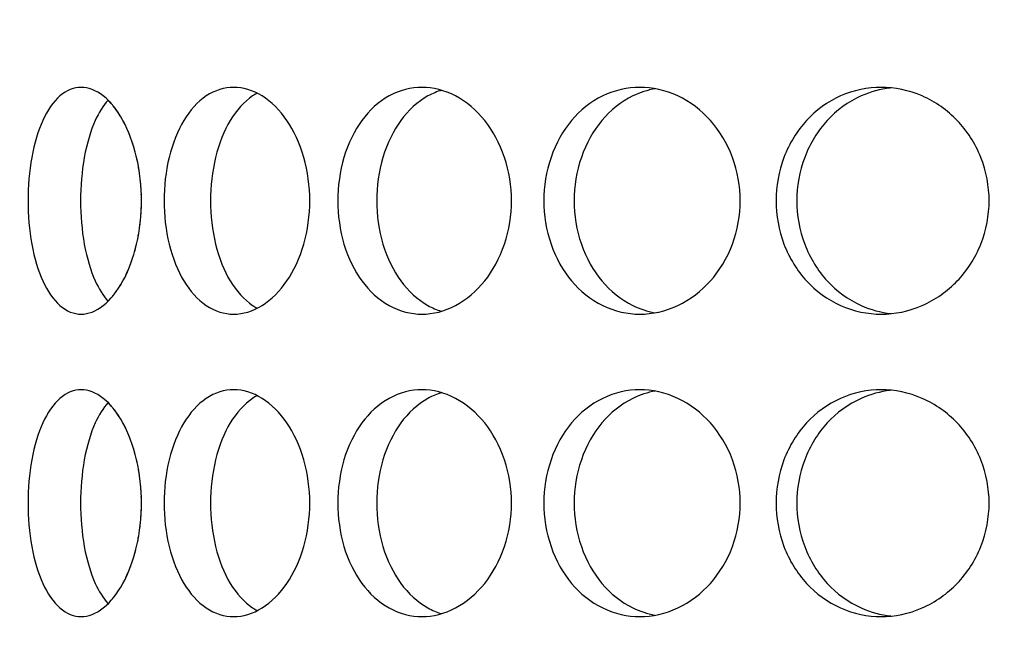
# Model space of a CAD drawing. Header units: millimetres. Extents: x 18 to 610, y -123 to 280.
# Tile 9 of 87: x 168.82 to 172.08, y 99.65 to 101.71. Entities that reach past the tile are written whole.
import ezdxf

# ---------------------------------------------------------------- set-up
doc = ezdxf.new("R2010")
doc.units = ezdxf.units.MM
doc.linetypes.add('SOLID', pattern=[0])
doc.styles.add('Arial', font='Arial.ttf', dxfattribs={"height": 5})
doc.dimstyles.get("Standard").update_dxf_attribs({"dimtxt": 5, "dimasz": 5, "dimexe": 0.18, "dimexo": 0.0625, "dimgap": 0.09, "dimtad": 0, "dimtih": 1, "dimtoh": 1, "dimdec": 4, "dimzin": 0, "dimdsep": 46, "dimtxsty": 'Arial', "dimcen": 0.09, "dimadec": 0, "dimazin": 0, "dimtfac": 1, "dimtdec": 4, "dimtofl": 0, "dimtmove": 0, "dimatfit": 3, "dimfxl": 0, "dimtolj": 1, "dimtzin": 0, "dimarcsym": 0})

# ---------------------------------------------------------------- blocks, each defined once
blk = doc.blocks.new('*D12')
at = {"color": 0, "lineweight": -2}
for p, q in [((161.3974, 270.3856), (53.8673, 270.3856)), ((55.2673, 59.0856), (55.2673, 265.3856)), ((173.3974, 54.0856), (53.8673, 54.0856))]:
    blk.add_line(p, q, dxfattribs=at)
at = {"color": 0}
for points in [[(56.1006, 265.3856), (54.4339, 265.3856), (55.2673, 270.3856)], [(54.4339, 59.0856), (56.1006, 59.0856), (55.2673, 54.0856)]]:
    blk.add_solid(points, dxfattribs=at)
at = {"layer": 'Defpoints', "color": 0}
for p in [(55.2673, 270.3856), (161.3974, 270.3856), (173.3974, 54.0856)]:
    blk.add_point(p, dxfattribs=at)
at = {"color": 0, "lineweight": 9, "insert": (50.2148, 162.2356), "char_height": 5, "attachment_point": 5, "rotation": 90, "style": 'Arial'}
blk.add_mtext('\\A1;216.3', dxfattribs=at)
blk = doc.blocks.new('BlockOfViews_6')
at = {"linetype": 'SOLID', "lineweight": 30, "extrusion": (0, 0, -1)}
blk.add_circle((-173.3974, 121.7856, -101.725), 39, dxfattribs=at)
at = {"linetype": 'SOLID', "lineweight": 30}
blk.add_circle((173.3974, 121.7856, 99.225), 36.115, dxfattribs=at)
at = {"linetype": 'SOLID', "lineweight": 9, "extrusion": (0, 0, -1)}
blk.add_arc((-173.3974, 121.7856, -99.225), 37.59, 265, 175, dxfattribs=at)
at = {"linetype": 'SOLID', "lineweight": 30, "extrusion": (0, 0, -1)}
blk.add_arc((-173.3974, 121.7856, -56.71), 27.1, 119.86988, 60.13012, dxfattribs=at)
at = {"color": 196, "linetype": 'SOLID', "lineweight": 9}
blk.add_open_spline([(156.6873, 101.683, 26.4511), (157.2069, 101.1404, 27.4447), (157.7604, 100.6196, 28.4398), (159.2809, 99.333, 31.0286), (160.297, 98.6076, 32.6232), (163.1089, 96.9362, 36.7633), (165.0028, 96.1209, 39.2993), (168.5531, 95.1281, 43.8204), (170.1633, 94.8504, 45.7968), (171.7844, 94.7403, 47.7678)], degree=3, knots=[-25.933077, -25.933077, -25.933077, -25.933077, -22.598524, -22.598524, -17.26324, -17.26324, -8.726784, -8.726784, -2.114462, -2.114462, -2.114462, -2.114462], dxfattribs=at)
at = {"linetype": 'SOLID', "lineweight": 30}
for points, knots in [([(168.8486, 101.1106, 37.6683), (168.8486, 101.1577, 37.6683), (168.8527, 101.208, 37.6768), (168.8695, 101.3003, 37.7113), (168.8823, 101.3425, 37.7372), (168.9126, 101.4091, 37.7966), (168.9321, 101.4379, 37.834), (168.976, 101.4762, 37.9153), (169.0005, 101.4856, 37.9592), (169.0476, 101.4856, 38.0408), (169.0733, 101.4762, 38.0839), (169.1218, 101.4379, 38.1626), (169.1445, 101.4091, 38.1982), (169.1808, 101.3425, 38.2541), (169.1968, 101.3003, 38.2782), (169.2182, 101.208, 38.31), (169.2236, 101.1577, 38.3178), (169.2236, 101.0635, 38.3178), (169.2182, 101.0133, 38.31), (169.1968, 100.9209, 38.2782), (169.1808, 100.8787, 38.2541), (169.1445, 100.8122, 38.1982), (169.1218, 100.7833, 38.1626), (169.0733, 100.745, 38.0839), (169.0476, 100.7356, 38.0408), (169.0005, 100.7356, 37.9592), (168.976, 100.745, 37.9153), (168.9321, 100.7833, 37.834), (168.9126, 100.8122, 37.7966), (168.8823, 100.8787, 37.7372), (168.8695, 100.9209, 37.7113), (168.8527, 101.0133, 37.6768), (168.8486, 101.0635, 37.6683), (168.8486, 101.1106, 37.6683)], [0, 0, 0, 0, 0.141313, 0.141313, 0.282627, 0.282627, 0.42394, 0.42394, 0.565253, 0.565253, 0.706567, 0.706567, 0.84788, 0.84788, 0.989193, 0.989193, 1.130507, 1.130507, 1.27182, 1.27182, 1.413133, 1.413133, 1.554447, 1.554447, 1.69576, 1.69576, 1.837073, 1.837073, 1.978386, 1.978386, 2.1197, 2.1197, 2.261013, 2.261013, 2.261013, 2.261013]), ([(169.2985, 101.1106, 38.4249), (169.2985, 101.1577, 38.4249), (169.304, 101.208, 38.4325), (169.3266, 101.3003, 38.4635), (169.3437, 101.3425, 38.4869), (169.3839, 101.4091, 38.5401), (169.4095, 101.4379, 38.5736), (169.4669, 101.4762, 38.6461), (169.4986, 101.4856, 38.685), (169.5592, 101.4856, 38.7572), (169.592, 101.4762, 38.7952), (169.6534, 101.4379, 38.8643), (169.682, 101.4091, 38.8954), (169.7274, 101.3425, 38.9441), (169.7474, 101.3003, 38.965), (169.774, 101.208, 38.9926), (169.7806, 101.1577, 38.9994), (169.7806, 101.0635, 38.9994), (169.774, 101.0133, 38.9926), (169.7474, 100.9209, 38.965), (169.7274, 100.8787, 38.9441), (169.682, 100.8122, 38.8954), (169.6534, 100.7833, 38.8643), (169.592, 100.745, 38.7952), (169.5592, 100.7356, 38.7572), (169.4986, 100.7356, 38.685), (169.4669, 100.745, 38.6461), (169.4095, 100.7833, 38.5736), (169.3839, 100.8122, 38.5401), (169.3437, 100.8787, 38.4869), (169.3266, 100.9209, 38.4635), (169.304, 101.0133, 38.4325), (169.2985, 101.0635, 38.4249), (169.2985, 101.1106, 38.4249)], [0, 0, 0, 0, 0.141313, 0.141313, 0.282627, 0.282627, 0.42394, 0.42394, 0.565253, 0.565253, 0.706567, 0.706567, 0.84788, 0.84788, 0.989193, 0.989193, 1.130507, 1.130507, 1.27182, 1.27182, 1.413133, 1.413133, 1.554447, 1.554447, 1.69576, 1.69576, 1.837073, 1.837073, 1.978386, 1.978386, 2.1197, 2.1197, 2.261013, 2.261013, 2.261013, 2.261013]), ([(169.8731, 101.1106, 39.0918), (169.8731, 101.1577, 39.0918), (169.8798, 101.208, 39.0984), (169.9074, 101.3003, 39.125), (169.9283, 101.3425, 39.145), (169.9771, 101.4091, 39.1905), (170.0082, 101.4379, 39.219), (170.0773, 101.4762, 39.2804), (170.1153, 101.4856, 39.3133), (170.1874, 101.4856, 39.3738), (170.2264, 101.4762, 39.4055), (170.2989, 101.4379, 39.4629), (170.3323, 101.4091, 39.4886), (170.3856, 101.3425, 39.5287), (170.4089, 101.3003, 39.5458), (170.4399, 101.208, 39.5684), (170.4476, 101.1577, 39.5739), (170.4476, 101.0635, 39.5739), (170.4399, 101.0133, 39.5684), (170.4089, 100.9209, 39.5458), (170.3856, 100.8787, 39.5287), (170.3323, 100.8122, 39.4886), (170.2989, 100.7833, 39.4629), (170.2264, 100.745, 39.4055), (170.1874, 100.7356, 39.3738), (170.1153, 100.7356, 39.3133), (170.0773, 100.745, 39.2804), (170.0082, 100.7833, 39.219), (169.9771, 100.8122, 39.1905), (169.9283, 100.8787, 39.145), (169.9074, 100.9209, 39.125), (169.8798, 101.0133, 39.0984), (169.8731, 101.0635, 39.0918), (169.8731, 101.1106, 39.0918)], [0, 0, 0, 0, 0.141313, 0.141313, 0.282627, 0.282627, 0.42394, 0.42394, 0.565253, 0.565253, 0.706567, 0.706567, 0.84788, 0.84788, 0.989193, 0.989193, 1.130507, 1.130507, 1.27182, 1.27182, 1.413133, 1.413133, 1.554447, 1.554447, 1.69576, 1.69576, 1.837073, 1.837073, 1.978386, 1.978386, 2.1197, 2.1197, 2.261013, 2.261013, 2.261013, 2.261013]), ([(170.217, 101.4764, 39.1366), (170.2014, 101.4717, 39.1231), (170.1861, 101.4652, 39.1096), (170.1368, 101.4379, 39.0657), (170.1058, 101.4091, 39.0371), (170.0571, 101.3425, 38.9915), (170.0363, 101.3003, 38.9715), (170.0087, 101.208, 38.9448), (170.002, 101.1577, 38.9382), (170.002, 101.1106, 38.9382)], [1.77681, 1.77681, 1.77681, 1.77681, 1.8371343, 1.8371343, 1.9784523, 1.9784523, 2.1197704, 2.1197704, 2.2610885, 2.2610885, 2.2610885, 2.2610885]), ([(170.5546, 101.1106, 39.6489), (170.5546, 101.1577, 39.6489), (170.5624, 101.208, 39.6542), (170.5943, 101.3003, 39.6756), (170.6183, 101.3425, 39.6917), (170.6742, 101.4091, 39.728), (170.7098, 101.4379, 39.7507), (170.7885, 101.4762, 39.7991), (170.8316, 101.4856, 39.8249), (170.9132, 101.4856, 39.872), (170.9571, 101.4762, 39.8965), (171.0384, 101.4379, 39.9404), (171.0759, 101.4091, 39.9599), (171.1353, 101.3425, 39.9901), (171.1612, 101.3003, 40.0029), (171.1956, 101.208, 40.0198), (171.2042, 101.1577, 40.0239), (171.2042, 101.0635, 40.0239), (171.1956, 101.0133, 40.0198), (171.1612, 100.9209, 40.0029), (171.1353, 100.8787, 39.9901), (171.0759, 100.8122, 39.9599), (171.0384, 100.7833, 39.9404), (170.9571, 100.745, 39.8965), (170.9132, 100.7356, 39.872), (170.8316, 100.7356, 39.8249), (170.7885, 100.745, 39.7991), (170.7098, 100.7833, 39.7507), (170.6742, 100.8122, 39.728), (170.6183, 100.8787, 39.6917), (170.5943, 100.9209, 39.6756), (170.5624, 101.0133, 39.6542), (170.5546, 101.0635, 39.6489), (170.5546, 101.1106, 39.6489)], [0, 0, 0, 0, 0.141313, 0.141313, 0.282627, 0.282627, 0.42394, 0.42394, 0.565253, 0.565253, 0.706567, 0.706567, 0.84788, 0.84788, 0.989193, 0.989193, 1.130507, 1.130507, 1.27182, 1.27182, 1.413133, 1.413133, 1.554447, 1.554447, 1.69576, 1.69576, 1.837073, 1.837073, 1.978386, 1.978386, 2.1197, 2.1197, 2.261013, 2.261013, 2.261013, 2.261013]), ([(170.9229, 101.4812, 39.6462), (170.8978, 101.4767, 39.6314), (170.8728, 101.4686, 39.6162), (170.8099, 101.4379, 39.5773), (170.7743, 101.4091, 39.5546), (170.7185, 101.3425, 39.5181), (170.6945, 101.3003, 39.502), (170.6627, 101.208, 39.4805), (170.6549, 101.1577, 39.4752), (170.6549, 101.1106, 39.4752)], [1.7521543, 1.7521543, 1.7521543, 1.7521543, 1.8371343, 1.8371343, 1.9784523, 1.9784523, 2.1197704, 2.1197704, 2.2610885, 2.2610885, 2.2610885, 2.2610885]), ([(172.0274, 101.1106, 40.3356), (172.0274, 101.0635, 40.3356), (172.0183, 101.0133, 40.3331), (171.9814, 100.9209, 40.3225), (171.9537, 100.8787, 40.3143), (171.8899, 100.8122, 40.2949), (171.8497, 100.7833, 40.2822), (171.7619, 100.745, 40.2531), (171.7145, 100.7356, 40.2366), (171.626, 100.7356, 40.2043), (171.579, 100.745, 40.1865), (171.4931, 100.7833, 40.1524), (171.4541, 100.8122, 40.1362), (171.3928, 100.8787, 40.1102), (171.3663, 100.9209, 40.0986), (171.3312, 101.0133, 40.083), (171.3226, 101.0635, 40.0791), (171.3226, 101.1577, 40.0791), (171.3312, 101.208, 40.083), (171.3663, 101.3003, 40.0986), (171.3928, 101.3425, 40.1102), (171.4541, 101.4091, 40.1362), (171.4931, 101.4379, 40.1524), (171.579, 101.4762, 40.1865), (171.626, 101.4856, 40.2043), (171.7145, 101.4856, 40.2366), (171.7619, 101.4762, 40.2531), (171.8497, 101.4379, 40.2822), (171.8899, 101.4091, 40.2949), (171.9537, 101.3425, 40.3143), (171.9814, 101.3003, 40.3225), (172.0183, 101.208, 40.3331), (172.0274, 101.1577, 40.3356), (172.0274, 101.1106, 40.3356)], [0, 0, 0, 0, 0.141313, 0.141313, 0.282627, 0.282627, 0.42394, 0.42394, 0.565253, 0.565253, 0.706567, 0.706567, 0.84788, 0.84788, 0.989193, 0.989193, 1.130507, 1.130507, 1.27182, 1.27182, 1.413133, 1.413133, 1.554447, 1.554447, 1.69576, 1.69576, 1.837073, 1.837073, 1.978386, 1.978386, 2.1197, 2.1197, 2.261013, 2.261013, 2.261013, 2.261013]), ([(171.7006, 101.4834, 40.0185), (171.6681, 101.4796, 40.0064), (171.6353, 101.4708, 39.9937), (171.5615, 101.4379, 39.9643), (171.5226, 101.4091, 39.9481), (171.4613, 101.3425, 39.9219), (171.4348, 101.3003, 39.9102), (171.3998, 101.208, 39.8945), (171.3912, 101.1577, 39.8906), (171.3912, 101.0635, 39.8906), (171.3998, 101.0133, 39.8945), (171.4348, 100.9209, 39.9102), (171.4613, 100.8787, 39.9219), (171.5226, 100.8122, 39.9481), (171.5615, 100.7833, 39.9643), (171.6359, 100.7502, 39.9939), (171.6695, 100.7412, 40.0069), (171.7026, 100.7376, 40.0192)], [0.60527, 0.60527, 0.60527, 0.60527, 0.70659, 0.70659, 0.847908, 0.847908, 0.989226, 0.989226, 1.130544, 1.130544, 1.271862, 1.271862, 1.41318, 1.41318, 1.554498, 1.554498, 1.657921, 1.657921, 1.657921, 1.657921]), ([(169.1133, 101.4432, 37.7484), (169.0971, 101.4252, 37.7179), (169.0827, 101.4018, 37.69), (169.0558, 101.3425, 37.637), (169.0431, 101.3003, 37.611), (169.0263, 101.208, 37.5765), (169.0223, 101.1577, 37.568), (169.0223, 101.1106, 37.568)], [1.868086, 1.868086, 1.868086, 1.868086, 1.9784523, 1.9784523, 2.1197704, 2.1197704, 2.2610885, 2.2610885, 2.2610885, 2.2610885]), ([(169.6067, 101.4662, 38.5003), (169.6015, 101.4634, 38.4939), (169.5965, 101.4604, 38.4875), (169.5628, 101.4379, 38.4449), (169.5372, 101.4091, 38.4114), (169.4972, 101.3425, 38.3581), (169.4802, 101.3003, 38.3347), (169.4577, 101.208, 38.3036), (169.4522, 101.1577, 38.2959), (169.4522, 101.1106, 38.2959)], [1.8125878, 1.8125878, 1.8125878, 1.8125878, 1.8371343, 1.8371343, 1.9784523, 1.9784523, 2.1197704, 2.1197704, 2.2610885, 2.2610885, 2.2610885, 2.2610885]), ([(169.1723, 101.3569, 32.7091), (169.1691, 101.3635, 32.7139), (169.1659, 101.3698, 32.7188), (169.1609, 101.3789, 32.7265), (169.1592, 101.382, 32.7291), (169.1574, 101.385, 32.7319)], [1.38760416, 1.38760416, 1.38760416, 1.38760416, 1.41313336, 1.41313336, 1.42632894, 1.42632894, 1.42632894, 1.42632894]), ([(169.2102, 101.2423, 32.652), (169.2093, 101.2463, 32.6533), (169.2084, 101.2502, 32.6546), (169.2068, 101.2574, 32.657), (169.206, 101.2606, 32.6582), (169.2052, 101.2638, 32.6594)], [1.25982745, 1.25982745, 1.25982745, 1.25982745, 1.27181996, 1.27181996, 1.28168942, 1.28168942, 1.28168942, 1.28168942]), ([(169.0223, 101.1106, 37.568), (169.0223, 101.0635, 37.568), (169.0263, 101.0133, 37.5765), (169.0431, 100.9209, 37.611), (169.0558, 100.8787, 37.637), (169.0826, 100.8197, 37.6897), (169.0967, 100.7966, 37.7173), (169.1127, 100.7786, 37.7474)], [0, 0, 0, 0, 0.1413181, 0.1413181, 0.2826362, 0.2826362, 0.3918286, 0.3918286, 0.3918286, 0.3918286]), ([(169.4522, 101.1106, 38.2959), (169.4522, 101.0635, 38.2959), (169.4577, 101.0133, 38.3036), (169.4802, 100.9209, 38.3347), (169.4972, 100.8787, 38.3581), (169.5372, 100.8122, 38.4114), (169.5628, 100.7833, 38.4449), (169.5963, 100.761, 38.4873), (169.6011, 100.7581, 38.4934), (169.606, 100.7554, 38.4995)], [0, 0, 0, 0, 0.1413181, 0.1413181, 0.2826362, 0.2826362, 0.4239542, 0.4239542, 0.4475238, 0.4475238, 0.4475238, 0.4475238]), ([(170.002, 101.1106, 38.9382), (170.002, 101.0635, 38.9382), (170.0087, 101.0133, 38.9448), (170.0363, 100.9209, 38.9715), (170.0571, 100.8787, 38.9915), (170.1058, 100.8122, 39.0371), (170.1368, 100.7833, 39.0657), (170.1855, 100.7563, 39.1091), (170.2003, 100.75, 39.1221), (170.2153, 100.7454, 39.1351)], [0, 0, 0, 0, 0.1413181, 0.1413181, 0.2826362, 0.2826362, 0.4239542, 0.4239542, 0.4820886, 0.4820886, 0.4820886, 0.4820886]), ([(170.6549, 101.1106, 39.4752), (170.6549, 101.0635, 39.4752), (170.6627, 101.0133, 39.4805), (170.6945, 100.9209, 39.502), (170.7185, 100.8787, 39.5181), (170.7743, 100.8122, 39.5546), (170.8099, 100.7833, 39.5773), (170.8724, 100.7529, 39.6159), (170.8969, 100.7449, 39.6308), (170.9215, 100.7403, 39.6454)], [0, 0, 0, 0, 0.1413181, 0.1413181, 0.2826362, 0.2826362, 0.4239542, 0.4239542, 0.5073058, 0.5073058, 0.5073058, 0.5073058]), ([(168.8486, 100.1106, 37.6683), (168.8486, 100.1577, 37.6683), (168.8527, 100.208, 37.6768), (168.8695, 100.3003, 37.7113), (168.8823, 100.3425, 37.7372), (168.9126, 100.4091, 37.7966), (168.9321, 100.4379, 37.834), (168.976, 100.4762, 37.9153), (169.0005, 100.4856, 37.9592), (169.0476, 100.4856, 38.0408), (169.0733, 100.4762, 38.0839), (169.1218, 100.4379, 38.1626), (169.1445, 100.4091, 38.1982), (169.1808, 100.3425, 38.2541), (169.1968, 100.3003, 38.2782), (169.2182, 100.208, 38.31), (169.2236, 100.1577, 38.3178), (169.2236, 100.0635, 38.3178), (169.2182, 100.0133, 38.31), (169.1968, 99.9209, 38.2782), (169.1808, 99.8787, 38.2541), (169.1445, 99.8122, 38.1982), (169.1218, 99.7833, 38.1626), (169.0733, 99.745, 38.0839), (169.0476, 99.7356, 38.0408), (169.0005, 99.7356, 37.9592), (168.976, 99.745, 37.9153), (168.9321, 99.7833, 37.834), (168.9126, 99.8122, 37.7966), (168.8823, 99.8787, 37.7372), (168.8695, 99.9209, 37.7113), (168.8527, 100.0133, 37.6768), (168.8486, 100.0635, 37.6683), (168.8486, 100.1106, 37.6683)], [0, 0, 0, 0, 0.141313, 0.141313, 0.282627, 0.282627, 0.42394, 0.42394, 0.565253, 0.565253, 0.706567, 0.706567, 0.84788, 0.84788, 0.989193, 0.989193, 1.130507, 1.130507, 1.27182, 1.27182, 1.413133, 1.413133, 1.554447, 1.554447, 1.69576, 1.69576, 1.837073, 1.837073, 1.978386, 1.978386, 2.1197, 2.1197, 2.261013, 2.261013, 2.261013, 2.261013]), ([(169.2985, 100.1106, 38.4249), (169.2985, 100.1577, 38.4249), (169.304, 100.208, 38.4325), (169.3266, 100.3003, 38.4635), (169.3437, 100.3425, 38.4869), (169.3839, 100.4091, 38.5401), (169.4095, 100.4379, 38.5736), (169.4669, 100.4762, 38.6461), (169.4986, 100.4856, 38.685), (169.5592, 100.4856, 38.7572), (169.592, 100.4762, 38.7952), (169.6534, 100.4379, 38.8643), (169.682, 100.4091, 38.8954), (169.7274, 100.3425, 38.9441), (169.7474, 100.3003, 38.965), (169.774, 100.208, 38.9926), (169.7806, 100.1577, 38.9994), (169.7806, 100.0635, 38.9994), (169.774, 100.0133, 38.9926), (169.7474, 99.9209, 38.965), (169.7274, 99.8787, 38.9441), (169.682, 99.8122, 38.8954), (169.6534, 99.7833, 38.8643), (169.592, 99.745, 38.7952), (169.5592, 99.7356, 38.7572), (169.4986, 99.7356, 38.685), (169.4669, 99.745, 38.6461), (169.4095, 99.7833, 38.5736), (169.3839, 99.8122, 38.5401), (169.3437, 99.8787, 38.4869), (169.3266, 99.9209, 38.4635), (169.304, 100.0133, 38.4325), (169.2985, 100.0635, 38.4249), (169.2985, 100.1106, 38.4249)], [0, 0, 0, 0, 0.141313, 0.141313, 0.282627, 0.282627, 0.42394, 0.42394, 0.565253, 0.565253, 0.706567, 0.706567, 0.84788, 0.84788, 0.989193, 0.989193, 1.130507, 1.130507, 1.27182, 1.27182, 1.413133, 1.413133, 1.554447, 1.554447, 1.69576, 1.69576, 1.837073, 1.837073, 1.978386, 1.978386, 2.1197, 2.1197, 2.261013, 2.261013, 2.261013, 2.261013]), ([(169.6067, 100.4662, 38.5003), (169.6015, 100.4634, 38.4939), (169.5965, 100.4604, 38.4875), (169.5628, 100.4379, 38.4449), (169.5372, 100.4091, 38.4114), (169.4972, 100.3425, 38.3581), (169.4802, 100.3003, 38.3347), (169.4577, 100.208, 38.3036), (169.4522, 100.1577, 38.2959), (169.4522, 100.1106, 38.2959)], [1.8125878, 1.8125878, 1.8125878, 1.8125878, 1.8371343, 1.8371343, 1.9784523, 1.9784523, 2.1197704, 2.1197704, 2.2610885, 2.2610885, 2.2610885, 2.2610885]), ([(169.8731, 100.1106, 39.0918), (169.8731, 100.1577, 39.0918), (169.8798, 100.208, 39.0984), (169.9074, 100.3003, 39.125), (169.9283, 100.3425, 39.145), (169.9771, 100.4091, 39.1905), (170.0082, 100.4379, 39.219), (170.0773, 100.4762, 39.2804), (170.1153, 100.4856, 39.3133), (170.1874, 100.4856, 39.3738), (170.2264, 100.4762, 39.4055), (170.2989, 100.4379, 39.4629), (170.3323, 100.4091, 39.4886), (170.3856, 100.3425, 39.5287), (170.4089, 100.3003, 39.5458), (170.4399, 100.208, 39.5684), (170.4476, 100.1577, 39.5739), (170.4476, 100.0635, 39.5739), (170.4399, 100.0133, 39.5684), (170.4089, 99.9209, 39.5458), (170.3856, 99.8787, 39.5287), (170.3323, 99.8122, 39.4886), (170.2989, 99.7833, 39.4629), (170.2264, 99.745, 39.4055), (170.1874, 99.7356, 39.3738), (170.1153, 99.7356, 39.3133), (170.0773, 99.745, 39.2804), (170.0082, 99.7833, 39.219), (169.9771, 99.8122, 39.1905), (169.9283, 99.8787, 39.145), (169.9074, 99.9209, 39.125), (169.8798, 100.0133, 39.0984), (169.8731, 100.0635, 39.0918), (169.8731, 100.1106, 39.0918)], [0, 0, 0, 0, 0.141313, 0.141313, 0.282627, 0.282627, 0.42394, 0.42394, 0.565253, 0.565253, 0.706567, 0.706567, 0.84788, 0.84788, 0.989193, 0.989193, 1.130507, 1.130507, 1.27182, 1.27182, 1.413133, 1.413133, 1.554447, 1.554447, 1.69576, 1.69576, 1.837073, 1.837073, 1.978386, 1.978386, 2.1197, 2.1197, 2.261013, 2.261013, 2.261013, 2.261013]), ([(170.217, 100.4764, 39.1366), (170.2014, 100.4717, 39.1231), (170.1861, 100.4652, 39.1096), (170.1368, 100.4379, 39.0657), (170.1058, 100.4091, 39.0371), (170.0571, 100.3425, 38.9915), (170.0363, 100.3003, 38.9715), (170.0087, 100.208, 38.9448), (170.002, 100.1577, 38.9382), (170.002, 100.1106, 38.9382)], [1.77681, 1.77681, 1.77681, 1.77681, 1.8371343, 1.8371343, 1.9784523, 1.9784523, 2.1197704, 2.1197704, 2.2610885, 2.2610885, 2.2610885, 2.2610885]), ([(170.5546, 100.1106, 39.6489), (170.5546, 100.1577, 39.6489), (170.5624, 100.208, 39.6542), (170.5943, 100.3003, 39.6756), (170.6183, 100.3425, 39.6917), (170.6742, 100.4091, 39.728), (170.7098, 100.4379, 39.7507), (170.7885, 100.4762, 39.7991), (170.8316, 100.4856, 39.8249), (170.9132, 100.4856, 39.872), (170.9571, 100.4762, 39.8965), (171.0384, 100.4379, 39.9404), (171.0759, 100.4091, 39.9599), (171.1353, 100.3425, 39.9901), (171.1612, 100.3003, 40.0029), (171.1956, 100.208, 40.0198), (171.2042, 100.1577, 40.0239), (171.2042, 100.0635, 40.0239), (171.1956, 100.0133, 40.0198), (171.1612, 99.9209, 40.0029), (171.1353, 99.8787, 39.9901), (171.0759, 99.8122, 39.9599), (171.0384, 99.7833, 39.9404), (170.9571, 99.745, 39.8965), (170.9132, 99.7356, 39.872), (170.8316, 99.7356, 39.8249), (170.7885, 99.745, 39.7991), (170.7098, 99.7833, 39.7507), (170.6742, 99.8122, 39.728), (170.6183, 99.8787, 39.6917), (170.5943, 99.9209, 39.6756), (170.5624, 100.0133, 39.6542), (170.5546, 100.0635, 39.6489), (170.5546, 100.1106, 39.6489)], [0, 0, 0, 0, 0.141313, 0.141313, 0.282627, 0.282627, 0.42394, 0.42394, 0.565253, 0.565253, 0.706567, 0.706567, 0.84788, 0.84788, 0.989193, 0.989193, 1.130507, 1.130507, 1.27182, 1.27182, 1.413133, 1.413133, 1.554447, 1.554447, 1.69576, 1.69576, 1.837073, 1.837073, 1.978386, 1.978386, 2.1197, 2.1197, 2.261013, 2.261013, 2.261013, 2.261013]), ([(170.9229, 100.4812, 39.6462), (170.8978, 100.4767, 39.6314), (170.8728, 100.4686, 39.6162), (170.8099, 100.4379, 39.5773), (170.7743, 100.4091, 39.5546), (170.7185, 100.3425, 39.5181), (170.6945, 100.3003, 39.502), (170.6627, 100.208, 39.4805), (170.6549, 100.1577, 39.4752), (170.6549, 100.1106, 39.4752)], [1.7521543, 1.7521543, 1.7521543, 1.7521543, 1.8371343, 1.8371343, 1.9784523, 1.9784523, 2.1197704, 2.1197704, 2.2610885, 2.2610885, 2.2610885, 2.2610885]), ([(172.0274, 100.1106, 40.3356), (172.0274, 100.0635, 40.3356), (172.0183, 100.0133, 40.3331), (171.9814, 99.9209, 40.3225), (171.9537, 99.8787, 40.3143), (171.8899, 99.8122, 40.2949), (171.8497, 99.7833, 40.2822), (171.7619, 99.745, 40.2531), (171.7145, 99.7356, 40.2366), (171.626, 99.7356, 40.2043), (171.579, 99.745, 40.1865), (171.4931, 99.7833, 40.1524), (171.4541, 99.8122, 40.1362), (171.3928, 99.8787, 40.1102), (171.3663, 99.9209, 40.0986), (171.3312, 100.0133, 40.083), (171.3226, 100.0635, 40.0791), (171.3226, 100.1577, 40.0791), (171.3312, 100.208, 40.083), (171.3663, 100.3003, 40.0986), (171.3928, 100.3425, 40.1102), (171.4541, 100.4091, 40.1362), (171.4931, 100.4379, 40.1524), (171.579, 100.4762, 40.1865), (171.626, 100.4856, 40.2043), (171.7145, 100.4856, 40.2366), (171.7619, 100.4762, 40.2531), (171.8497, 100.4379, 40.2822), (171.8899, 100.4091, 40.2949), (171.9537, 100.3425, 40.3143), (171.9814, 100.3003, 40.3225), (172.0183, 100.208, 40.3331), (172.0274, 100.1577, 40.3356), (172.0274, 100.1106, 40.3356)], [0, 0, 0, 0, 0.141313, 0.141313, 0.282627, 0.282627, 0.42394, 0.42394, 0.565253, 0.565253, 0.706567, 0.706567, 0.84788, 0.84788, 0.989193, 0.989193, 1.130507, 1.130507, 1.27182, 1.27182, 1.413133, 1.413133, 1.554447, 1.554447, 1.69576, 1.69576, 1.837073, 1.837073, 1.978386, 1.978386, 2.1197, 2.1197, 2.261013, 2.261013, 2.261013, 2.261013]), ([(171.7006, 100.4834, 40.0185), (171.6681, 100.4796, 40.0064), (171.6353, 100.4708, 39.9937), (171.5615, 100.4379, 39.9643), (171.5226, 100.4091, 39.9481), (171.4613, 100.3425, 39.9219), (171.4348, 100.3003, 39.9102), (171.3998, 100.208, 39.8945), (171.3912, 100.1577, 39.8906), (171.3912, 100.0635, 39.8906), (171.3998, 100.0133, 39.8945), (171.4348, 99.9209, 39.9102), (171.4613, 99.8787, 39.9219), (171.5226, 99.8122, 39.9481), (171.5615, 99.7833, 39.9643), (171.6359, 99.7502, 39.9939), (171.6695, 99.7412, 40.0069), (171.7026, 99.7376, 40.0192)], [0.60527, 0.60527, 0.60527, 0.60527, 0.70659, 0.70659, 0.847908, 0.847908, 0.989226, 0.989226, 1.130544, 1.130544, 1.271862, 1.271862, 1.41318, 1.41318, 1.554498, 1.554498, 1.657921, 1.657921, 1.657921, 1.657921]), ([(169.1133, 100.4432, 37.7484), (169.0971, 100.4252, 37.7179), (169.0827, 100.4018, 37.69), (169.0558, 100.3425, 37.637), (169.0431, 100.3003, 37.611), (169.0263, 100.208, 37.5765), (169.0223, 100.1577, 37.568), (169.0223, 100.1106, 37.568)], [1.868086, 1.868086, 1.868086, 1.868086, 1.9784523, 1.9784523, 2.1197704, 2.1197704, 2.2610885, 2.2610885, 2.2610885, 2.2610885]), ([(169.1723, 100.3569, 32.7091), (169.1691, 100.3635, 32.7139), (169.1659, 100.3698, 32.7188), (169.1609, 100.3789, 32.7265), (169.1592, 100.382, 32.7291), (169.1574, 100.385, 32.7319)], [1.38760416, 1.38760416, 1.38760416, 1.38760416, 1.41313336, 1.41313336, 1.42632894, 1.42632894, 1.42632894, 1.42632894]), ([(169.2102, 100.2423, 32.652), (169.2093, 100.2463, 32.6533), (169.2084, 100.2502, 32.6546), (169.2068, 100.2574, 32.657), (169.206, 100.2606, 32.6582), (169.2052, 100.2638, 32.6594)], [1.25982745, 1.25982745, 1.25982745, 1.25982745, 1.27181996, 1.27181996, 1.28168942, 1.28168942, 1.28168942, 1.28168942]), ([(169.0223, 100.1106, 37.568), (169.0223, 100.0635, 37.568), (169.0263, 100.0133, 37.5765), (169.0431, 99.9209, 37.611), (169.0558, 99.8787, 37.637), (169.0826, 99.8197, 37.6897), (169.0967, 99.7966, 37.7173), (169.1127, 99.7786, 37.7474)], [0, 0, 0, 0, 0.1413181, 0.1413181, 0.2826362, 0.2826362, 0.3918286, 0.3918286, 0.3918286, 0.3918286]), ([(169.4522, 100.1106, 38.2959), (169.4522, 100.0635, 38.2959), (169.4577, 100.0133, 38.3036), (169.4802, 99.9209, 38.3347), (169.4972, 99.8787, 38.3581), (169.5372, 99.8122, 38.4114), (169.5628, 99.7833, 38.4449), (169.5963, 99.761, 38.4873), (169.6011, 99.7581, 38.4934), (169.606, 99.7554, 38.4995)], [0, 0, 0, 0, 0.1413181, 0.1413181, 0.2826362, 0.2826362, 0.4239542, 0.4239542, 0.4475238, 0.4475238, 0.4475238, 0.4475238]), ([(170.002, 100.1106, 38.9382), (170.002, 100.0635, 38.9382), (170.0087, 100.0133, 38.9448), (170.0363, 99.9209, 38.9715), (170.0571, 99.8787, 38.9915), (170.1058, 99.8122, 39.0371), (170.1368, 99.7833, 39.0657), (170.1855, 99.7563, 39.1091), (170.2003, 99.75, 39.1221), (170.2153, 99.7454, 39.1351)], [0, 0, 0, 0, 0.1413181, 0.1413181, 0.2826362, 0.2826362, 0.4239542, 0.4239542, 0.4820886, 0.4820886, 0.4820886, 0.4820886]), ([(170.6549, 100.1106, 39.4752), (170.6549, 100.0635, 39.4752), (170.6627, 100.0133, 39.4805), (170.6945, 99.9209, 39.502), (170.7185, 99.8787, 39.5181), (170.7743, 99.8122, 39.5546), (170.8099, 99.7833, 39.5773), (170.8724, 99.7529, 39.6159), (170.8969, 99.7449, 39.6308), (170.9215, 99.7403, 39.6454)], [0, 0, 0, 0, 0.1413181, 0.1413181, 0.2826362, 0.2826362, 0.4239542, 0.4239542, 0.5073058, 0.5073058, 0.5073058, 0.5073058])]:
    blk.add_open_spline(points, degree=3, knots=knots, dxfattribs=at)
for points in [[(169.1249, 101.4308, 32.7828), (169.1211, 101.4352, 32.7889), (169.1172, 101.4393, 32.7951), (169.1132, 101.4432, 32.8015)], [(169.1526, 101.393, 32.7393), (169.1457, 101.4041, 32.7501), (169.1383, 101.4146, 32.7617), (169.1305, 101.4242, 32.774)], [(169.1867, 101.3232, 32.6872), (169.1843, 101.3294, 32.6907), (169.1819, 101.3354, 32.6944), (169.1794, 101.3412, 32.6983)], [(169.1997, 101.2843, 32.6677), (169.1977, 101.2911, 32.6706), (169.1956, 101.2977, 32.6737), (169.1934, 101.3042, 32.677)], [(169.2177, 101.1987, 32.6409), (169.2167, 101.206, 32.6424), (169.2155, 101.2133, 32.644), (169.2143, 101.2206, 32.6459)], [(169.2221, 101.1545, 32.6343), (169.2216, 101.1618, 32.6351), (169.221, 101.1692, 32.636), (169.2203, 101.1766, 32.6371)], [(169.2236, 101.1106, 32.6322), (169.2236, 101.1179, 32.6322), (169.2235, 101.1252, 32.6324), (169.2232, 101.1325, 32.6327)], [(169.2221, 101.0668, 32.6343), (169.2226, 101.0741, 32.6336), (169.223, 101.0815, 32.6331), (169.2232, 101.0887, 32.6327)], [(169.2177, 101.0225, 32.6409), (169.2187, 101.0299, 32.6394), (169.2195, 101.0373, 32.6382), (169.2203, 101.0447, 32.6371)], [(169.2102, 100.9789, 32.652), (169.2117, 100.9861, 32.6498), (169.213, 100.9933, 32.6478), (169.2143, 101.0006, 32.6459)], [(169.1997, 100.9369, 32.6677), (169.2016, 100.9436, 32.6647), (169.2035, 100.9505, 32.662), (169.2052, 100.9575, 32.6594)], [(169.1867, 100.8981, 32.6872), (169.189, 100.9042, 32.6836), (169.1913, 100.9106, 32.6802), (169.1934, 100.917, 32.677)], [(169.1723, 100.8643, 32.7091), (169.1747, 100.8694, 32.7054), (169.1771, 100.8746, 32.7018), (169.1794, 100.88, 32.6983)], [(169.1526, 100.8283, 32.7393), (169.1543, 100.8309, 32.7368), (169.1559, 100.8336, 32.7343), (169.1574, 100.8362, 32.7319)], [(169.1249, 100.7904, 32.7828), (169.1268, 100.7926, 32.7799), (169.1286, 100.7948, 32.7769), (169.1305, 100.797, 32.774)], [(169.1249, 100.4308, 32.7828), (169.1211, 100.4352, 32.7889), (169.1172, 100.4393, 32.7951), (169.1132, 100.4432, 32.8015)], [(169.1526, 100.393, 32.7393), (169.1457, 100.4041, 32.7501), (169.1383, 100.4146, 32.7617), (169.1305, 100.4242, 32.774)], [(169.1867, 100.3232, 32.6872), (169.1843, 100.3294, 32.6907), (169.1819, 100.3354, 32.6944), (169.1794, 100.3412, 32.6983)], [(169.1997, 100.2843, 32.6677), (169.1977, 100.2911, 32.6706), (169.1956, 100.2977, 32.6737), (169.1934, 100.3042, 32.677)], [(169.2177, 100.1987, 32.6409), (169.2167, 100.206, 32.6424), (169.2155, 100.2133, 32.644), (169.2143, 100.2206, 32.6459)], [(169.2221, 100.1545, 32.6343), (169.2216, 100.1618, 32.6351), (169.221, 100.1692, 32.636), (169.2203, 100.1766, 32.6371)], [(169.2236, 100.1106, 32.6322), (169.2236, 100.1179, 32.6322), (169.2235, 100.1252, 32.6324), (169.2232, 100.1325, 32.6327)], [(169.2221, 100.0668, 32.6343), (169.2226, 100.0741, 32.6336), (169.223, 100.0815, 32.6331), (169.2232, 100.0887, 32.6327)], [(169.2177, 100.0225, 32.6409), (169.2187, 100.0299, 32.6394), (169.2195, 100.0373, 32.6382), (169.2203, 100.0447, 32.6371)], [(169.2102, 99.9789, 32.652), (169.2117, 99.9861, 32.6498), (169.213, 99.9933, 32.6478), (169.2143, 100.0006, 32.6459)], [(169.1997, 99.9369, 32.6677), (169.2016, 99.9436, 32.6647), (169.2035, 99.9505, 32.662), (169.2052, 99.9575, 32.6594)], [(169.1867, 99.8981, 32.6872), (169.189, 99.9042, 32.6836), (169.1913, 99.9106, 32.6802), (169.1934, 99.917, 32.677)], [(169.1723, 99.8643, 32.7091), (169.1747, 99.8694, 32.7054), (169.1771, 99.8746, 32.7018), (169.1794, 99.88, 32.6983)], [(169.1526, 99.8283, 32.7393), (169.1543, 99.8309, 32.7368), (169.1559, 99.8336, 32.7343), (169.1574, 99.8362, 32.7319)], [(169.1249, 99.7904, 32.7828), (169.1268, 99.7926, 32.7799), (169.1286, 99.7948, 32.7769), (169.1305, 99.797, 32.774)]]:
    blk.add_open_spline(points, degree=3, dxfattribs=at)

msp = doc.modelspace()

# ---------------------------------------------------------------- block references
msp.add_blockref('BlockOfViews_6', (0, 0))

# ---------------------------------------------------------------- dimensions: what is measured, and where the dimension line sits
at = {"lineweight": 9}
dim = msp.add_linear_dim(base=(55.2673, 270.3856), p1=(173.3974, 54.0856), p2=(161.3974, 270.3856), angle=90, dimstyle='Standard', override={"dimtxt": 5, "dimasz": 5, "dimexe": 1.4, "dimexo": 0, "dimgap": 2.5, "dimtad": 1, "dimtih": 0, "dimtoh": 1, "dimdec": 1, "dimlfac": 1, "dimpost": '<>', "dimsah": 1, "dimse1": 0, "dimse2": 0, "dimtix": 1}, dxfattribs=at)
dim.commit()
dim.dimension.update_dxf_attribs({"geometry": '*D12', "text_midpoint": (55.2673, 162.2356), "dimtype": 160})

doc.saveas('drawing.dxf')
